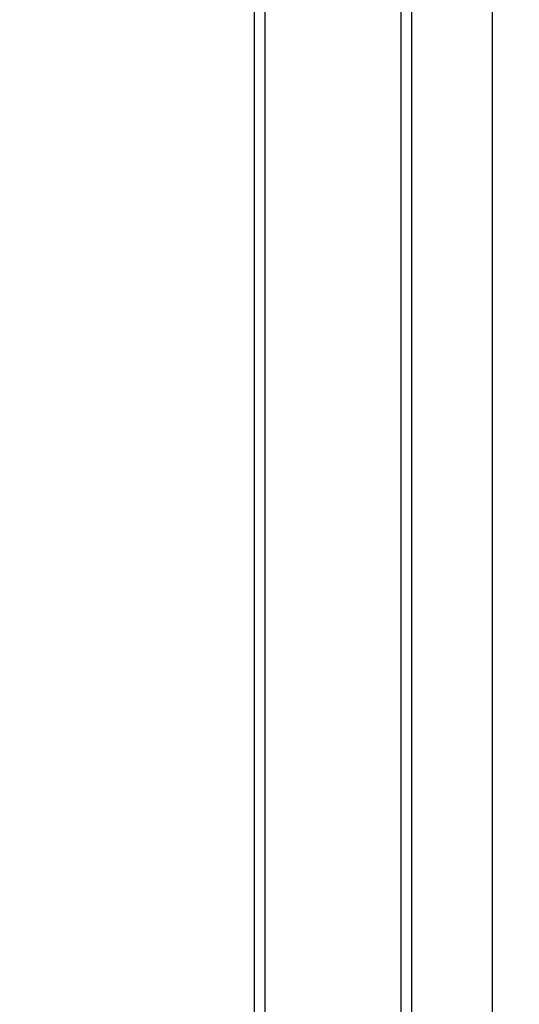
# Model space of a CAD drawing. Extents: x 0 to 594, y 0 to 420.
# Tile 50 of 157: x 250.18 to 254.38, y 257.55 to 265.83. Entities that reach past the tile are written whole.
import ezdxf

# ---------------------------------------------------------------- set-up
doc = ezdxf.new("R2010")
doc.units = 0
doc.header["$LTSCALE"] = 32.67
doc.layers.get('0').update_dxf_attribs({"linetype": 'CONTINUOUS'})
doc.styles.get("Standard").update_dxf_attribs({"font": 'txt', "width": 0.8})
doc.dimstyles.get("Standard").update_dxf_attribs({"dimtxt": 2.5, "dimasz": 2.5, "dimexe": 1.25, "dimexo": 0.625, "dimtad": 1, "dimcen": 2.5, "dimazin": 3, "dimtfac": 1, "dimtmove": 0, "dimatfit": 3})

# ---------------------------------------------------------------- blocks, each defined once
blk = doc.blocks.new('_FILLED')
at = {"color": 0, "linetype": 'BYBLOCK'}
blk.add_solid([(0, 0), (-1, 0.1429), (-1, -0.1429)], dxfattribs=at)
blk = doc.blocks.new('*D9')
at = {"color": 2, "linetype": 'CONTINUOUS'}
for p, q in [((246.7545, 293.4492), (255.5154, 293.4492)), ((258.7872, 293.4492), (276.5959, 293.4492)), ((275.5959, 293.4492), (275.5959, 212.9495)), ((275.5959, 132.4499), (275.5959, 212.9495)), ((227.8586, 132.4499), (276.5959, 132.4499))]:
    blk.add_line(p, q, dxfattribs=at)
at = {"color": 2, "linetype": 'CONTINUOUS', "xscale": 3.5, "yscale": 3.5, "zscale": 3.5}
for p, rotation in [((275.5959, 293.4492), 90), ((275.5959, 132.4499), 270)]:
    blk.add_blockref('_FILLED', p, dxfattribs=dict(at, rotation=rotation))
at = {"color": 5, "linetype": 'CONTINUOUS', "width": 0.8}
blk.add_text('805', height=3.5, rotation=90, dxfattribs=at).set_placement((274.7209, 218.7676))

msp = doc.modelspace()

# ---------------------------------------------------------------- linework, layer by layer
at = {"color": 7, "linetype": 'CONTINUOUS'}
for p, q in [((252.1536, 165.9519), (252.1536, 283.8519)), ((252.2436, 165.9519), (252.2436, 283.8519)), ((253.3836, 283.8519), (253.3836, 165.9519)), ((253.4736, 283.8519), (253.4736, 165.9519)), ((254.1536, 283.8519), (254.1536, 165.9519))]:
    msp.add_line(p, q, dxfattribs=at)

# ---------------------------------------------------------------- dimensions: what is measured, and where the dimension line sits
at = {"color": 2, "linetype": 'CONTINUOUS'}
dim = msp.add_linear_dim(base=(275.5959, 293.4492), p1=(227.8586, 132.4499), p2=(246.7545, 293.4492), angle=90, dimstyle='Standard', dxfattribs=at)
dim.commit()
dim.dimension.update_dxf_attribs({"geometry": '*D9', "text_midpoint": (272.9709, 222.9676), "dimtype": 128})

doc.saveas('drawing.dxf')
